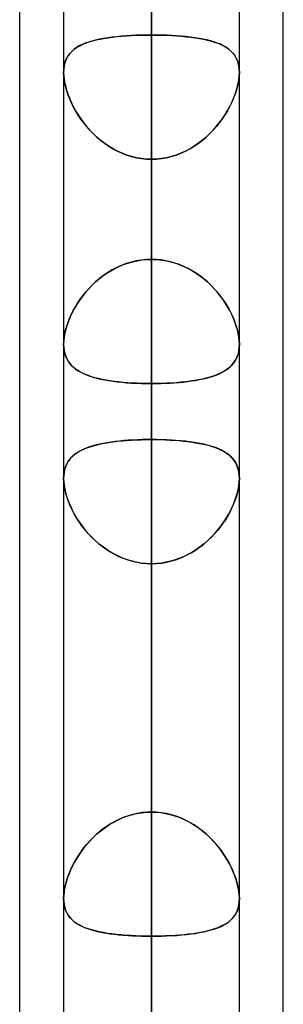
# Model space of a CAD drawing. Header units: millimetres. Extents: x -97 to 82, y -215 to 215.
# Tile 55 of 84: x -44 to -41.62, y 74.23 to 83.12. Entities that reach past the tile are written whole.
import ezdxf

# ---------------------------------------------------------------- set-up
doc = ezdxf.new("R2010")
doc.units = ezdxf.units.MM
doc.layers.add('MAIN-1', color=7, linetype='Continuous')
doc.layers.add('MAIN-2', color=7, linetype='Continuous')

msp = doc.modelspace()

# ---------------------------------------------------------------- linework, layer by layer
at = {"layer": 'MAIN-1'}
for p, q in [((-44, 57.1029), (-44, 109.5547)), ((-42.8113, 109.3184), (-42.8113, 0)), ((-43.6038, 108.8839), (-43.6038, 0)), ((-41.6225, 57.4771), (-41.6225, 108.9024)), ((-42.0188, 0), (-42.0188, 108.7738)), ((-43.6038, 80.1923), (-43.6038, 80.1926)), ((-43.6038, 80.1921), (-43.6038, 80.1923)), ((-43.6038, 80.1918), (-43.6038, 80.1921)), ((-43.6038, 80.1915), (-43.6038, 80.1918)), ((-43.6038, 80.1913), (-43.6038, 80.1915)), ((-43.6037, 80.191), (-43.6038, 80.1913)), ((-42.0187, 80.1916), (-42.0188, 80.1914)), ((-42.0187, 80.1926), (-42.0187, 80.1924)), ((-42.0187, 80.1924), (-42.0187, 80.1922)), ((-42.0187, 80.1922), (-42.0187, 80.192)), ((-42.0187, 80.192), (-42.0187, 80.1918)), ((-42.0187, 80.1918), (-42.0187, 80.1916)), ((-43.6038, 78.9819), (-43.6037, 78.9823)), ((-43.6038, 78.9816), (-43.6038, 78.9819)), ((-43.6038, 78.9813), (-43.6038, 78.9816)), ((-43.6038, 78.981), (-43.6038, 78.9813)), ((-43.6038, 78.9807), (-43.6038, 78.981)), ((-43.6038, 78.9804), (-43.6038, 78.9807))]:
    msp.add_line(p, q, dxfattribs=at)
at = {"layer": 'MAIN-2'}
for p, q in [((-42.8113, 80.9584), (-42.8113, 109.8405)), ((-42.8113, 0), (-42.8113, 109.3184)), ((-42.8113, 108.2555), (-42.8113, 79.8366)), ((-42.8113, 0), (-42.8113, 108.1031)), ((-42.8113, 108.1031), (-42.8113, 0)), ((-42.8113, 100.4781), (-42.8113, 0)), ((-42.8113, 0), (-42.8113, 100.4781)), ((-42.8113, 0), (-42.8113, 99.3568)), ((-42.8113, 99.3568), (-42.8113, 0)), ((-42.8113, 72.2072), (-42.8113, 97.4775)), ((-42.8113, 95.8925), (-42.8113, 71.0851)), ((-42.8113, 91.7312), (-42.8113, 0)), ((-42.8113, 0), (-42.8113, 91.7312)), ((-42.8113, 0), (-42.8113, 90.6097)), ((-42.8113, 82.9832), (-42.8113, 90.6097)), ((-42.8113, 90.6097), (-42.8113, 0)), ((-42.8113, 90.6097), (-42.8113, 82.9832)), ((-42.8113, 88.5862), (-42.8113, 80.9584)), ((-42.8113, 80.9584), (-42.8113, 88.5862)), ((-42.8113, 79.3319), (-42.8113, 86.9547)), ((-42.8113, 86.9547), (-42.8113, 79.3319)), ((-42.8113, 63.4533), (-42.8113, 85.1145)), ((-42.8113, 83.5924), (-42.8113, 75.9696)), ((-42.8113, 75.9696), (-42.8113, 83.5924)), ((-42.8113, 83.5295), (-42.8113, 62.1878)), ((-43.3492, 82.9287), (-43.3806, 82.9191)), ((-43.375, 82.9209), (-43.3437, 82.9302)), ((-43.3159, 82.9374), (-43.3492, 82.9287)), ((-43.3437, 82.9302), (-43.3107, 82.9386)), ((-43.2808, 82.9452), (-43.3159, 82.9374)), ((-43.3107, 82.9386), (-43.276, 82.9462)), ((-43.2441, 82.9521), (-43.2808, 82.9452)), ((-43.276, 82.9462), (-43.2398, 82.9529)), ((-43.2058, 82.9583), (-43.2441, 82.9521)), ((-43.2398, 82.9529), (-43.2021, 82.9588)), ((-43.1661, 82.9637), (-43.2058, 82.9583)), ((-43.2021, 82.9588), (-43.1629, 82.9641)), ((-43.125, 82.9683), (-43.1661, 82.9637)), ((-43.1629, 82.9641), (-43.1223, 82.9686)), ((-43.0826, 82.9724), (-43.125, 82.9683)), ((-43.1223, 82.9686), (-43.0804, 82.9725)), ((-43.039, 82.9757), (-43.0826, 82.9724)), ((-43.0804, 82.9725), (-43.0375, 82.9758)), ((-42.9946, 82.9784), (-43.039, 82.9757)), ((-43.0375, 82.9758), (-42.9935, 82.9785)), ((-42.9496, 82.9805), (-42.9946, 82.9784)), ((-42.9935, 82.9785), (-42.9486, 82.9806)), ((-42.9039, 82.982), (-42.9496, 82.9805)), ((-42.9486, 82.9806), (-42.9032, 82.982)), ((-42.8578, 82.9829), (-42.9039, 82.982)), ((-42.9032, 82.982), (-42.8574, 82.9829)), ((-42.8112, 82.9832), (-42.8578, 82.9829)), ((-42.8574, 82.9829), (-42.8112, 82.9832)), ((-42.8113, 82.9832), (-42.8113, 0)), ((-42.8113, 0), (-42.8113, 82.9832)), ((-42.8112, 82.9832), (-42.7647, 82.9829)), ((-42.7651, 82.9829), (-42.8112, 82.9832)), ((-42.7193, 82.982), (-42.7651, 82.9829)), ((-42.7647, 82.9829), (-42.7186, 82.982)), ((-42.6739, 82.9806), (-42.7193, 82.982)), ((-42.7186, 82.982), (-42.6729, 82.9805)), ((-42.629, 82.9785), (-42.6739, 82.9806)), ((-42.6729, 82.9805), (-42.6279, 82.9784)), ((-42.585, 82.9758), (-42.629, 82.9785)), ((-42.6279, 82.9784), (-42.5835, 82.9757)), ((-42.5421, 82.9725), (-42.585, 82.9758)), ((-42.5835, 82.9757), (-42.5399, 82.9724)), ((-42.5002, 82.9686), (-42.5421, 82.9725)), ((-42.5399, 82.9724), (-42.4975, 82.9683)), ((-42.4596, 82.9641), (-42.5002, 82.9686)), ((-42.4975, 82.9683), (-42.4564, 82.9637)), ((-42.4204, 82.9588), (-42.4596, 82.9641)), ((-42.4564, 82.9637), (-42.4167, 82.9583)), ((-42.3827, 82.9529), (-42.4204, 82.9588)), ((-42.4167, 82.9583), (-42.3784, 82.9521)), ((-42.3465, 82.9462), (-42.3827, 82.9529)), ((-42.3784, 82.9521), (-42.3417, 82.9452)), ((-42.3118, 82.9386), (-42.3465, 82.9462)), ((-42.3417, 82.9452), (-42.3066, 82.9374)), ((-42.2788, 82.9302), (-42.3118, 82.9386)), ((-42.3066, 82.9374), (-42.2733, 82.9287)), ((-42.2475, 82.9209), (-42.2788, 82.9302)), ((-42.2733, 82.9287), (-42.2419, 82.9191)), ((-43.5272, 82.8388), (-43.5446, 82.8208)), ((-43.5427, 82.823), (-43.5247, 82.8412)), ((-43.5079, 82.8553), (-43.5272, 82.8388)), ((-43.5247, 82.8412), (-43.5046, 82.8578)), ((-43.4865, 82.8704), (-43.5079, 82.8553)), ((-43.5046, 82.8578), (-43.4824, 82.873)), ((-43.463, 82.8843), (-43.4865, 82.8704)), ((-43.4824, 82.873), (-43.4584, 82.8868)), ((-43.4376, 82.897), (-43.463, 82.8843)), ((-43.4584, 82.8868), (-43.4324, 82.8993)), ((-43.4101, 82.9086), (-43.4376, 82.897)), ((-43.4324, 82.8993), (-43.4046, 82.9107)), ((-43.3806, 82.9191), (-43.4101, 82.9086)), ((-43.4046, 82.9107), (-43.375, 82.9209)), ((-42.2179, 82.9107), (-42.2475, 82.9209)), ((-42.2419, 82.9191), (-42.2124, 82.9086)), ((-42.1901, 82.8993), (-42.2179, 82.9107)), ((-42.2124, 82.9086), (-42.1849, 82.897)), ((-42.1641, 82.8868), (-42.1901, 82.8993)), ((-42.1849, 82.897), (-42.1595, 82.8843)), ((-42.14, 82.873), (-42.1641, 82.8868)), ((-42.1595, 82.8843), (-42.136, 82.8704)), ((-42.1179, 82.8578), (-42.14, 82.873)), ((-42.136, 82.8704), (-42.1146, 82.8553)), ((-42.0978, 82.8412), (-42.1179, 82.8578)), ((-42.1146, 82.8553), (-42.0953, 82.8388)), ((-42.0798, 82.823), (-42.0978, 82.8412)), ((-42.0953, 82.8388), (-42.0779, 82.8208)), ((-43.584, 82.7563), (-43.5926, 82.7311)), ((-43.5922, 82.7323), (-43.5834, 82.7579)), ((-43.5731, 82.7797), (-43.584, 82.7563)), ((-43.5834, 82.7579), (-43.5721, 82.7814)), ((-43.5599, 82.8011), (-43.5731, 82.7797)), ((-43.5721, 82.7814), (-43.5585, 82.8031)), ((-43.5446, 82.8208), (-43.5599, 82.8011)), ((-43.5585, 82.8031), (-43.5427, 82.823)), ((-42.064, 82.8031), (-42.0798, 82.823)), ((-42.0779, 82.8208), (-42.0626, 82.8011)), ((-42.0504, 82.7814), (-42.064, 82.8031)), ((-42.0626, 82.8011), (-42.0494, 82.7797)), ((-42.0391, 82.7579), (-42.0504, 82.7814)), ((-42.0494, 82.7797), (-42.0385, 82.7563)), ((-42.0303, 82.7323), (-42.0391, 82.7579)), ((-42.0385, 82.7563), (-42.0299, 82.7311)), ((-43.6038, 82.6445), (-43.6025, 82.6754)), ((-43.6025, 82.675), (-43.6038, 82.6445)), ((-43.6025, 82.6754), (-43.5987, 82.7047)), ((-43.5988, 82.7038), (-43.6025, 82.675)), ((-43.5926, 82.7311), (-43.5988, 82.7038)), ((-43.5987, 82.7047), (-43.5922, 82.7323)), ((-42.0238, 82.7047), (-42.0303, 82.7323)), ((-42.0299, 82.7311), (-42.0237, 82.7038)), ((-42.02, 82.6754), (-42.0238, 82.7047)), ((-42.0237, 82.7038), (-42.02, 82.675)), ((-42.0187, 82.6445), (-42.02, 82.6754)), ((-42.02, 82.675), (-42.0187, 82.6445)), ((-43.6038, 82.6445), (-43.6026, 82.6136)), ((-43.6026, 82.6132), (-43.6038, 82.6445)), ((-43.6026, 82.6136), (-43.5992, 82.5813)), ((-43.5991, 82.5805), (-43.6026, 82.6132)), ((-43.5992, 82.5813), (-43.5934, 82.5476)), ((-43.5932, 82.5465), (-43.5991, 82.5805)), ((-42.0293, 82.5465), (-42.0234, 82.5805)), ((-42.0233, 82.5813), (-42.0291, 82.5476)), ((-42.0234, 82.5805), (-42.0199, 82.6132)), ((-42.0199, 82.6136), (-42.0233, 82.5813)), ((-42.0187, 82.6445), (-42.0199, 82.6136)), ((-42.0199, 82.6132), (-42.0187, 82.6445)), ((-43.5934, 82.5476), (-43.5854, 82.5129)), ((-43.585, 82.5114), (-43.5932, 82.5465)), ((-43.5854, 82.5129), (-43.5753, 82.4777)), ((-43.5747, 82.4758), (-43.585, 82.5114)), ((-42.0478, 82.4758), (-42.0375, 82.5114)), ((-42.0371, 82.5129), (-42.0472, 82.4777)), ((-42.0375, 82.5114), (-42.0293, 82.5465)), ((-42.0291, 82.5476), (-42.0371, 82.5129)), ((-43.5753, 82.4777), (-43.5632, 82.442)), ((-43.5623, 82.4397), (-43.5747, 82.4758)), ((-43.5632, 82.442), (-43.5491, 82.4061)), ((-43.5479, 82.4034), (-43.5623, 82.4397)), ((-43.5491, 82.4061), (-43.533, 82.3701)), ((-43.5316, 82.3671), (-43.5479, 82.4034)), ((-42.0909, 82.3671), (-42.0746, 82.4034)), ((-42.0734, 82.4061), (-42.0895, 82.3701)), ((-42.0746, 82.4034), (-42.0602, 82.4397)), ((-42.0593, 82.442), (-42.0734, 82.4061)), ((-42.0602, 82.4397), (-42.0478, 82.4758)), ((-42.0472, 82.4777), (-42.0593, 82.442)), ((-43.533, 82.3701), (-43.5152, 82.3342)), ((-43.5135, 82.331), (-43.5316, 82.3671)), ((-43.5152, 82.3342), (-43.4954, 82.2983)), ((-43.4936, 82.2953), (-43.5135, 82.331)), ((-42.1289, 82.2953), (-42.109, 82.331)), ((-42.1073, 82.3342), (-42.1271, 82.2983)), ((-42.109, 82.331), (-42.0909, 82.3671)), ((-42.0895, 82.3701), (-42.1073, 82.3342)), ((-43.4954, 82.2983), (-43.4737, 82.2626)), ((-43.4719, 82.2598), (-43.4936, 82.2953)), ((-43.4737, 82.2626), (-43.4501, 82.2273)), ((-43.4483, 82.2247), (-43.4719, 82.2598)), ((-43.4501, 82.2273), (-43.4246, 82.1925)), ((-43.4228, 82.1901), (-43.4483, 82.2247)), ((-42.1997, 82.1901), (-42.1742, 82.2247)), ((-42.1724, 82.2273), (-42.1979, 82.1925)), ((-42.1742, 82.2247), (-42.1506, 82.2598)), ((-42.1488, 82.2626), (-42.1724, 82.2273)), ((-42.1506, 82.2598), (-42.1289, 82.2953)), ((-42.1271, 82.2983), (-42.1488, 82.2626)), ((-43.4246, 82.1925), (-43.3973, 82.1584)), ((-43.3955, 82.1562), (-43.4228, 82.1901)), ((-43.3973, 82.1584), (-43.3682, 82.1252)), ((-43.3664, 82.1232), (-43.3955, 82.1562)), ((-43.3682, 82.1252), (-43.3373, 82.0931)), ((-43.3355, 82.0913), (-43.3664, 82.1232)), ((-42.287, 82.0913), (-42.2561, 82.1232)), ((-42.2543, 82.1252), (-42.2852, 82.0931)), ((-42.2561, 82.1232), (-42.227, 82.1562)), ((-42.2252, 82.1584), (-42.2543, 82.1252)), ((-42.227, 82.1562), (-42.1997, 82.1901)), ((-42.1979, 82.1925), (-42.2252, 82.1584)), ((-43.3373, 82.0931), (-43.3046, 82.0623)), ((-43.3029, 82.0607), (-43.3355, 82.0913)), ((-43.3046, 82.0623), (-43.2704, 82.0331)), ((-43.2686, 82.0316), (-43.3029, 82.0607)), ((-42.3539, 82.0316), (-42.3196, 82.0607)), ((-42.3179, 82.0623), (-42.3521, 82.0331)), ((-42.3196, 82.0607), (-42.287, 82.0913)), ((-42.2852, 82.0931), (-42.3179, 82.0623)), ((-43.2704, 82.0331), (-43.2346, 82.0056)), ((-43.2327, 82.0042), (-43.2686, 82.0316)), ((-43.2346, 82.0056), (-43.1974, 81.98)), ((-43.1954, 81.9788), (-43.2327, 82.0042)), ((-43.1974, 81.98), (-43.1586, 81.9565)), ((-43.1568, 81.9554), (-43.1954, 81.9788)), ((-43.1586, 81.9565), (-43.1185, 81.9351)), ((-43.1168, 81.9343), (-43.1568, 81.9554)), ((-42.5057, 81.9343), (-42.4657, 81.9554)), ((-42.4638, 81.9565), (-42.504, 81.9351)), ((-42.4657, 81.9554), (-42.4271, 81.9788)), ((-42.4251, 81.98), (-42.4638, 81.9565)), ((-42.4271, 81.9788), (-42.3898, 82.0042)), ((-42.3879, 82.0056), (-42.4251, 81.98)), ((-42.3898, 82.0042), (-42.3539, 82.0316)), ((-42.3521, 82.0331), (-42.3879, 82.0056)), ((-43.1185, 81.9351), (-43.0771, 81.9162)), ((-43.0755, 81.9155), (-43.1168, 81.9343)), ((-43.0771, 81.9162), (-43.0346, 81.8998)), ((-43.033, 81.8993), (-43.0755, 81.9155)), ((-43.0346, 81.8998), (-42.9912, 81.8863)), ((-42.9898, 81.8859), (-43.033, 81.8993)), ((-42.9912, 81.8863), (-42.9471, 81.8756)), ((-42.9459, 81.8753), (-42.9898, 81.8859)), ((-42.9471, 81.8756), (-42.9024, 81.8679)), ((-42.9014, 81.8677), (-42.9459, 81.8753)), ((-42.9024, 81.8679), (-42.857, 81.8632)), ((-42.8565, 81.8631), (-42.9014, 81.8677)), ((-42.857, 81.8632), (-42.8112, 81.8616)), ((-42.8112, 81.8616), (-42.8565, 81.8631)), ((-42.8113, 0), (-42.8113, 81.8616)), ((-42.8113, 74.2339), (-42.8113, 81.8616)), ((-42.7655, 81.8632), (-42.8112, 81.8616)), ((-42.8112, 81.8616), (-42.766, 81.8631)), ((-42.8113, 81.8616), (-42.8113, 0)), ((-42.8113, 81.8616), (-42.8113, 74.2339)), ((-42.766, 81.8631), (-42.7211, 81.8677)), ((-42.7201, 81.8679), (-42.7655, 81.8632)), ((-42.7211, 81.8677), (-42.6766, 81.8753)), ((-42.6754, 81.8756), (-42.7201, 81.8679)), ((-42.6766, 81.8753), (-42.6327, 81.8859)), ((-42.6313, 81.8863), (-42.6754, 81.8756)), ((-42.6327, 81.8859), (-42.5895, 81.8993)), ((-42.5879, 81.8998), (-42.6313, 81.8863)), ((-42.5895, 81.8993), (-42.547, 81.9155)), ((-42.5454, 81.9162), (-42.5879, 81.8998)), ((-42.547, 81.9155), (-42.5057, 81.9343)), ((-42.504, 81.9351), (-42.5454, 81.9162)), ((-43.1249, 80.8841), (-43.166, 80.8624)), ((-43.1413, 80.8759), (-43.1028, 80.8946)), ((-43.0825, 80.9033), (-43.1249, 80.8841)), ((-43.1028, 80.8946), (-43.0633, 80.911)), ((-43.0389, 80.9199), (-43.0825, 80.9033)), ((-43.0633, 80.911), (-43.0228, 80.9252)), ((-42.9946, 80.9336), (-43.0389, 80.9199)), ((-43.0228, 80.9252), (-42.9815, 80.937)), ((-42.9495, 80.9444), (-42.9946, 80.9336)), ((-42.9815, 80.937), (-42.9395, 80.9464)), ((-42.9039, 80.9521), (-42.9495, 80.9444)), ((-42.9395, 80.9464), (-42.897, 80.953)), ((-42.8578, 80.9569), (-42.9039, 80.9521)), ((-42.897, 80.953), (-42.8543, 80.9571)), ((-42.8112, 80.9584), (-42.8578, 80.9569)), ((-42.8543, 80.9571), (-42.8112, 80.9584)), ((-42.7682, 80.9571), (-42.8112, 80.9584)), ((-42.8112, 80.9584), (-42.7647, 80.9569)), ((-42.7255, 80.953), (-42.7682, 80.9571)), ((-42.7647, 80.9569), (-42.7186, 80.9521)), ((-42.683, 80.9464), (-42.7255, 80.953)), ((-42.7186, 80.9521), (-42.673, 80.9444)), ((-42.641, 80.937), (-42.683, 80.9464)), ((-42.673, 80.9444), (-42.6279, 80.9336)), ((-42.5997, 80.9252), (-42.641, 80.937)), ((-42.6279, 80.9336), (-42.5836, 80.9199)), ((-42.5592, 80.911), (-42.5997, 80.9252)), ((-42.5836, 80.9199), (-42.54, 80.9033)), ((-42.5197, 80.8946), (-42.5592, 80.911)), ((-42.54, 80.9033), (-42.4976, 80.8841)), ((-42.4812, 80.8759), (-42.5197, 80.8946)), ((-42.4976, 80.8841), (-42.4565, 80.8624)), ((-43.283, 80.7822), (-43.2495, 80.8082)), ((-43.244, 80.8122), (-43.2807, 80.784)), ((-43.2495, 80.8082), (-43.2147, 80.8326)), ((-43.2057, 80.8384), (-43.244, 80.8122)), ((-43.2147, 80.8326), (-43.1786, 80.8552)), ((-43.166, 80.8624), (-43.2057, 80.8384)), ((-43.1786, 80.8552), (-43.1413, 80.8759)), ((-42.4439, 80.8552), (-42.4812, 80.8759)), ((-42.4565, 80.8624), (-42.4168, 80.8384)), ((-42.4078, 80.8326), (-42.4439, 80.8552)), ((-42.4168, 80.8384), (-42.3785, 80.8122)), ((-42.373, 80.8082), (-42.4078, 80.8326)), ((-42.3785, 80.8122), (-42.3418, 80.784)), ((-42.3395, 80.7822), (-42.373, 80.8082)), ((-43.3492, 80.7224), (-43.3806, 80.6894)), ((-43.3749, 80.6956), (-43.3457, 80.7258)), ((-43.3158, 80.754), (-43.3492, 80.7224)), ((-43.3457, 80.7258), (-43.3151, 80.7547)), ((-43.2807, 80.784), (-43.3158, 80.754)), ((-43.3151, 80.7547), (-43.283, 80.7822)), ((-42.3418, 80.784), (-42.3067, 80.754)), ((-42.3074, 80.7547), (-42.3395, 80.7822)), ((-42.2768, 80.7258), (-42.3074, 80.7547)), ((-42.3067, 80.754), (-42.2733, 80.7224)), ((-42.2476, 80.6956), (-42.2768, 80.7258)), ((-42.2733, 80.7224), (-42.2419, 80.6894)), ((-43.4376, 80.6205), (-43.4631, 80.5848)), ((-43.4533, 80.5989), (-43.4287, 80.632)), ((-43.41, 80.6554), (-43.4376, 80.6205)), ((-43.4287, 80.632), (-43.4026, 80.6643)), ((-43.3806, 80.6894), (-43.41, 80.6554)), ((-43.4026, 80.6643), (-43.3749, 80.6956)), ((-42.2199, 80.6643), (-42.2476, 80.6956)), ((-42.2419, 80.6894), (-42.2125, 80.6554)), ((-42.1938, 80.632), (-42.2199, 80.6643)), ((-42.2125, 80.6554), (-42.1849, 80.6205)), ((-42.1692, 80.5989), (-42.1938, 80.632)), ((-42.1849, 80.6205), (-42.1594, 80.5848)), ((-43.5169, 80.4957), (-43.4974, 80.5306)), ((-43.4865, 80.5487), (-43.5079, 80.5122)), ((-43.4974, 80.5306), (-43.4762, 80.565)), ((-43.4631, 80.5848), (-43.4865, 80.5487)), ((-43.4762, 80.565), (-43.4533, 80.5989)), ((-42.1463, 80.565), (-42.1692, 80.5989)), ((-42.1594, 80.5848), (-42.136, 80.5487)), ((-42.1251, 80.5306), (-42.1463, 80.565)), ((-42.136, 80.5487), (-42.1146, 80.5122)), ((-42.1056, 80.4957), (-42.1251, 80.5306)), ((-43.5446, 80.4387), (-43.5599, 80.4018)), ((-43.5503, 80.4255), (-43.5345, 80.4606)), ((-43.5273, 80.4755), (-43.5446, 80.4387)), ((-43.5345, 80.4606), (-43.5169, 80.4957)), ((-43.5079, 80.5122), (-43.5273, 80.4755)), ((-42.1146, 80.5122), (-42.0952, 80.4755)), ((-42.088, 80.4606), (-42.1056, 80.4957)), ((-42.0952, 80.4755), (-42.0779, 80.4387)), ((-42.0722, 80.4255), (-42.088, 80.4606)), ((-42.0779, 80.4387), (-42.0626, 80.4018)), ((-43.586, 80.3213), (-43.5761, 80.3556)), ((-43.5731, 80.3651), (-43.584, 80.3287)), ((-43.5761, 80.3556), (-43.5642, 80.3904)), ((-43.5599, 80.4018), (-43.5731, 80.3651)), ((-43.5642, 80.3904), (-43.5503, 80.4255)), ((-42.0583, 80.3904), (-42.0722, 80.4255)), ((-42.0626, 80.4018), (-42.0494, 80.3651)), ((-42.0464, 80.3556), (-42.0583, 80.3904)), ((-42.0494, 80.3651), (-42.0385, 80.3287)), ((-42.0365, 80.3213), (-42.0464, 80.3556)), ((-43.5988, 80.258), (-43.6025, 80.2245)), ((-43.5993, 80.2545), (-43.5937, 80.2875)), ((-43.5926, 80.2929), (-43.5988, 80.258)), ((-43.5937, 80.2875), (-43.586, 80.3213)), ((-43.584, 80.3287), (-43.5926, 80.2929)), ((-42.0385, 80.3287), (-42.0299, 80.2929)), ((-42.0288, 80.2875), (-42.0365, 80.3213)), ((-42.0299, 80.2929), (-42.0237, 80.258)), ((-42.0232, 80.2545), (-42.0288, 80.2875)), ((-42.0237, 80.258), (-42.02, 80.2245)), ((-43.6025, 80.2245), (-43.6038, 80.1926)), ((-43.6038, 80.1926), (-43.6027, 80.2228)), ((-43.6038, 80.1926), (-43.6026, 80.1631)), ((-43.6026, 80.1622), (-43.6037, 80.191)), ((-43.6027, 80.2228), (-43.5993, 80.2545)), ((-42.0198, 80.2228), (-42.0232, 80.2545)), ((-42.02, 80.2245), (-42.0187, 80.1926)), ((-42.0188, 80.1914), (-42.02, 80.162)), ((-42.0187, 80.1926), (-42.0198, 80.2228)), ((-42.0197, 80.1646), (-42.0187, 80.1926)), ((-43.6026, 80.1631), (-43.5992, 80.135)), ((-43.5992, 80.1349), (-43.6026, 80.1622)), ((-43.5992, 80.135), (-43.5934, 80.1084)), ((-43.5936, 80.109), (-43.5992, 80.1349)), ((-43.5858, 80.0846), (-43.5936, 80.109)), ((-43.5934, 80.1084), (-43.5854, 80.0835)), ((-43.5761, 80.0619), (-43.5858, 80.0846)), ((-43.5854, 80.0835), (-43.5753, 80.0604)), ((-42.0374, 80.0827), (-42.0475, 80.0597)), ((-42.0442, 80.0665), (-42.0352, 80.0888)), ((-42.0293, 80.1075), (-42.0374, 80.0827)), ((-42.0352, 80.0888), (-42.028, 80.1127)), ((-42.0235, 80.134), (-42.0293, 80.1075)), ((-42.028, 80.1127), (-42.0228, 80.138)), ((-42.02, 80.162), (-42.0235, 80.134)), ((-42.0228, 80.138), (-42.0197, 80.1646)), ((-43.5644, 80.0409), (-43.5761, 80.0619)), ((-43.5753, 80.0604), (-43.5632, 80.0389)), ((-43.5509, 80.0213), (-43.5644, 80.0409)), ((-43.5632, 80.0389), (-43.549, 80.019)), ((-43.5355, 80.0032), (-43.5509, 80.0213)), ((-43.549, 80.019), (-43.533, 80.0006)), ((-43.5184, 79.9865), (-43.5355, 80.0032)), ((-43.533, 80.0006), (-43.5151, 79.9836)), ((-42.1159, 79.9764), (-42.0983, 79.9918)), ((-42.09, 80.0001), (-42.1079, 79.9831)), ((-42.0983, 79.9918), (-42.0822, 80.0085)), ((-42.0739, 80.0184), (-42.09, 80.0001)), ((-42.0822, 80.0085), (-42.0678, 80.0264)), ((-42.0597, 80.0382), (-42.0739, 80.0184)), ((-42.0678, 80.0264), (-42.0551, 80.0457)), ((-42.0475, 80.0597), (-42.0597, 80.0382)), ((-42.0551, 80.0457), (-42.0442, 80.0665)), ((-43.4997, 79.971), (-43.5184, 79.9865)), ((-43.5151, 79.9836), (-43.4954, 79.9678)), ((-43.4793, 79.9567), (-43.4997, 79.971)), ((-43.4954, 79.9678), (-43.4737, 79.9531)), ((-43.4572, 79.9434), (-43.4793, 79.9567)), ((-43.4737, 79.9531), (-43.4501, 79.9396)), ((-43.4333, 79.9311), (-43.4572, 79.9434)), ((-43.4501, 79.9396), (-43.4247, 79.927)), ((-43.4077, 79.9196), (-43.4333, 79.9311)), ((-43.4247, 79.927), (-43.3974, 79.9154)), ((-43.3804, 79.909), (-43.4077, 79.9196)), ((-43.3974, 79.9154), (-43.3683, 79.9048)), ((-43.3515, 79.8993), (-43.3804, 79.909)), ((-43.3683, 79.9048), (-43.3374, 79.895)), ((-42.2548, 79.9046), (-42.2857, 79.8948)), ((-42.2839, 79.8954), (-42.2551, 79.9045)), ((-42.2551, 79.9045), (-42.2279, 79.9143)), ((-42.2257, 79.9152), (-42.2548, 79.9046)), ((-42.2279, 79.9143), (-42.2023, 79.925)), ((-42.1984, 79.9268), (-42.2257, 79.9152)), ((-42.2023, 79.925), (-42.1782, 79.9365)), ((-42.1729, 79.9393), (-42.1984, 79.9268)), ((-42.1782, 79.9365), (-42.1558, 79.9489)), ((-42.1494, 79.9528), (-42.1729, 79.9393)), ((-42.1558, 79.9489), (-42.135, 79.9622)), ((-42.1277, 79.9674), (-42.1494, 79.9528)), ((-42.135, 79.9622), (-42.1159, 79.9764)), ((-42.1079, 79.9831), (-42.1277, 79.9674)), ((-43.3209, 79.8903), (-43.3515, 79.8993)), ((-43.3374, 79.895), (-43.3048, 79.8861)), ((-43.2887, 79.8821), (-43.3209, 79.8903)), ((-43.3048, 79.8861), (-43.2705, 79.878)), ((-43.255, 79.8747), (-43.2887, 79.8821)), ((-43.2705, 79.878), (-43.2348, 79.8706)), ((-43.2199, 79.8679), (-43.255, 79.8747)), ((-43.2348, 79.8706), (-43.1975, 79.8641)), ((-43.1835, 79.8619), (-43.2199, 79.8679)), ((-43.1975, 79.8641), (-43.1588, 79.8583)), ((-43.1458, 79.8565), (-43.1835, 79.8619)), ((-43.1588, 79.8583), (-43.1187, 79.8532)), ((-43.1069, 79.8518), (-43.1458, 79.8565)), ((-43.1187, 79.8532), (-43.0772, 79.8488)), ((-43.0667, 79.8478), (-43.1069, 79.8518)), ((-43.0772, 79.8488), (-43.0347, 79.845)), ((-43.0256, 79.8443), (-43.0667, 79.8478)), ((-43.0347, 79.845), (-42.9913, 79.842)), ((-42.9837, 79.8415), (-43.0256, 79.8443)), ((-42.9913, 79.842), (-42.9472, 79.8396)), ((-42.9413, 79.8394), (-42.9837, 79.8415)), ((-42.9472, 79.8396), (-42.9024, 79.838)), ((-42.8984, 79.8378), (-42.9413, 79.8394)), ((-42.9024, 79.838), (-42.8571, 79.837)), ((-42.855, 79.8369), (-42.8984, 79.8378)), ((-42.8571, 79.837), (-42.8112, 79.8366)), ((-42.8112, 79.8366), (-42.855, 79.8369)), ((-42.8113, 79.8366), (-42.8113, 72.2072)), ((-42.8112, 79.8366), (-42.7688, 79.8369)), ((-42.7655, 79.8369), (-42.8112, 79.8366)), ((-42.8113, 72.2072), (-42.8113, 79.8366)), ((-42.7688, 79.8369), (-42.7268, 79.8378)), ((-42.7202, 79.838), (-42.7655, 79.8369)), ((-42.7268, 79.8378), (-42.6851, 79.8392)), ((-42.6755, 79.8396), (-42.7202, 79.838)), ((-42.6851, 79.8392), (-42.6439, 79.8412)), ((-42.6314, 79.842), (-42.6755, 79.8396)), ((-42.6439, 79.8412), (-42.6033, 79.8439)), ((-42.5881, 79.845), (-42.6314, 79.842)), ((-42.6033, 79.8439), (-42.5632, 79.8471)), ((-42.5456, 79.8487), (-42.5881, 79.845)), ((-42.5632, 79.8471), (-42.5241, 79.8509)), ((-42.5042, 79.8531), (-42.5456, 79.8487)), ((-42.5241, 79.8509), (-42.4861, 79.8553)), ((-42.4641, 79.8582), (-42.5042, 79.8531)), ((-42.4861, 79.8553), (-42.4493, 79.8604)), ((-42.4255, 79.864), (-42.4641, 79.8582)), ((-42.4493, 79.8604), (-42.4136, 79.866)), ((-42.3882, 79.8706), (-42.4255, 79.864)), ((-42.4136, 79.866), (-42.3791, 79.8723)), ((-42.3525, 79.8778), (-42.3882, 79.8706)), ((-42.3791, 79.8723), (-42.346, 79.8793)), ((-42.3183, 79.8859), (-42.3525, 79.8778)), ((-42.346, 79.8793), (-42.3142, 79.887)), ((-42.2857, 79.8948), (-42.3183, 79.8859)), ((-42.3142, 79.887), (-42.2839, 79.8954)), ((-43.3091, 79.2831), (-43.3395, 79.2748)), ((-43.335, 79.2761), (-43.3024, 79.2848)), ((-43.2773, 79.2906), (-43.3091, 79.2831)), ((-43.3024, 79.2848), (-43.2682, 79.2925)), ((-43.2441, 79.2974), (-43.2773, 79.2906)), ((-43.2682, 79.2925), (-43.2325, 79.2995)), ((-43.2096, 79.3035), (-43.2441, 79.2974)), ((-43.2325, 79.2995), (-43.1954, 79.3058)), ((-43.1739, 79.309), (-43.2096, 79.3035)), ((-43.1954, 79.3058), (-43.1568, 79.3113)), ((-43.137, 79.3139), (-43.1739, 79.309)), ((-43.1568, 79.3113), (-43.1169, 79.3162)), ((-43.0989, 79.3181), (-43.137, 79.3139)), ((-43.1169, 79.3162), (-43.0757, 79.3204)), ((-43.0598, 79.3218), (-43.0989, 79.3181)), ((-43.0757, 79.3204), (-43.0334, 79.3239)), ((-43.0197, 79.3249), (-43.0598, 79.3218)), ((-43.0334, 79.3239), (-42.9902, 79.3268)), ((-42.979, 79.3275), (-43.0197, 79.3249)), ((-42.9902, 79.3268), (-42.9462, 79.329)), ((-42.9378, 79.3294), (-42.979, 79.3275)), ((-42.9462, 79.329), (-42.9016, 79.3306)), ((-42.896, 79.3308), (-42.9378, 79.3294)), ((-42.9016, 79.3306), (-42.8565, 79.3316)), ((-42.8538, 79.3316), (-42.896, 79.3308)), ((-42.8565, 79.3316), (-42.8112, 79.3319)), ((-42.8112, 79.3319), (-42.8538, 79.3316)), ((-42.8113, 79.3319), (-42.8113, 75.9696)), ((-42.8113, 75.9696), (-42.8113, 79.3319)), ((-42.8112, 79.3319), (-42.7687, 79.3316)), ((-42.7659, 79.3316), (-42.8112, 79.3319)), ((-42.7687, 79.3316), (-42.7265, 79.3308)), ((-42.7208, 79.3306), (-42.7659, 79.3316)), ((-42.7265, 79.3308), (-42.6847, 79.3294)), ((-42.6761, 79.329), (-42.7208, 79.3306)), ((-42.6847, 79.3294), (-42.6435, 79.3275)), ((-42.6319, 79.3268), (-42.6761, 79.329)), ((-42.6435, 79.3275), (-42.6028, 79.3249)), ((-42.5886, 79.3239), (-42.6319, 79.3268)), ((-42.6028, 79.3249), (-42.5627, 79.3218)), ((-42.5463, 79.3203), (-42.5886, 79.3239)), ((-42.5627, 79.3218), (-42.5236, 79.3181)), ((-42.5051, 79.3161), (-42.5463, 79.3203)), ((-42.5236, 79.3181), (-42.4855, 79.3139)), ((-42.4651, 79.3113), (-42.5051, 79.3161)), ((-42.4855, 79.3139), (-42.4486, 79.309)), ((-42.4264, 79.3057), (-42.4651, 79.3113)), ((-42.4486, 79.309), (-42.4129, 79.3035)), ((-42.3892, 79.2994), (-42.4264, 79.3057)), ((-42.4129, 79.3035), (-42.3784, 79.2974)), ((-42.3535, 79.2924), (-42.3892, 79.2994)), ((-42.3784, 79.2974), (-42.3452, 79.2906)), ((-42.3193, 79.2846), (-42.3535, 79.2924)), ((-42.3452, 79.2906), (-42.3134, 79.2831)), ((-42.2867, 79.2759), (-42.3193, 79.2846)), ((-42.3134, 79.2831), (-42.283, 79.2748)), ((-43.5075, 79.1948), (-43.525, 79.1795)), ((-43.5139, 79.1895), (-43.4939, 79.205)), ((-43.4884, 79.2089), (-43.5075, 79.1948)), ((-43.4939, 79.205), (-43.472, 79.2195)), ((-43.4676, 79.2221), (-43.4884, 79.2089)), ((-43.472, 79.2195), (-43.4483, 79.2328)), ((-43.4452, 79.2343), (-43.4676, 79.2221)), ((-43.4483, 79.2328), (-43.4226, 79.245)), ((-43.4212, 79.2457), (-43.4452, 79.2343)), ((-43.4226, 79.245), (-43.3952, 79.2563)), ((-43.3955, 79.2562), (-43.4212, 79.2457)), ((-43.3683, 79.2659), (-43.3955, 79.2562)), ((-43.3952, 79.2563), (-43.3659, 79.2667)), ((-43.3395, 79.2748), (-43.3683, 79.2659)), ((-43.3659, 79.2667), (-43.335, 79.2761)), ((-42.2557, 79.2664), (-42.2867, 79.2759)), ((-42.283, 79.2748), (-42.2542, 79.2659)), ((-42.2264, 79.256), (-42.2557, 79.2664)), ((-42.2542, 79.2659), (-42.227, 79.2562)), ((-42.227, 79.2562), (-42.2013, 79.2457)), ((-42.199, 79.2447), (-42.2264, 79.256)), ((-42.2013, 79.2457), (-42.1773, 79.2343)), ((-42.1734, 79.2323), (-42.199, 79.2447)), ((-42.1773, 79.2343), (-42.1549, 79.2221)), ((-42.1496, 79.2189), (-42.1734, 79.2323)), ((-42.1549, 79.2221), (-42.1341, 79.2089)), ((-42.1277, 79.2045), (-42.1496, 79.2189)), ((-42.1341, 79.2089), (-42.115, 79.1948)), ((-42.1078, 79.1888), (-42.1277, 79.2045)), ((-42.115, 79.1948), (-42.0975, 79.1795)), ((-43.5786, 79.1055), (-43.5876, 79.0834)), ((-43.5849, 79.0908), (-43.5746, 79.1137)), ((-43.5678, 79.1261), (-43.5786, 79.1055)), ((-43.5746, 79.1137), (-43.5624, 79.1349)), ((-43.5552, 79.1453), (-43.5678, 79.1261)), ((-43.5624, 79.1349), (-43.5481, 79.1545)), ((-43.5409, 79.1631), (-43.5552, 79.1453)), ((-43.5481, 79.1545), (-43.532, 79.1727)), ((-43.525, 79.1795), (-43.5409, 79.1631)), ((-43.532, 79.1727), (-43.5139, 79.1895)), ((-42.0898, 79.1719), (-42.1078, 79.1888)), ((-42.0975, 79.1795), (-42.0816, 79.1631)), ((-42.0737, 79.1537), (-42.0898, 79.1719)), ((-42.0816, 79.1631), (-42.0673, 79.1453)), ((-42.0595, 79.1339), (-42.0737, 79.1537)), ((-42.0673, 79.1453), (-42.0547, 79.1261)), ((-42.0473, 79.1126), (-42.0595, 79.1339)), ((-42.0547, 79.1261), (-42.0439, 79.1055)), ((-42.0372, 79.0895), (-42.0473, 79.1126)), ((-42.0439, 79.1055), (-42.0349, 79.0834)), ((-43.5997, 79.0345), (-43.6028, 79.0081)), ((-43.6025, 79.0116), (-43.5989, 79.0396)), ((-43.5946, 79.0597), (-43.5997, 79.0345)), ((-43.5989, 79.0396), (-43.593, 79.0661)), ((-43.5876, 79.0834), (-43.5946, 79.0597)), ((-43.593, 79.0661), (-43.5849, 79.0908)), ((-42.0292, 79.0647), (-42.0372, 79.0895)), ((-42.0349, 79.0834), (-42.0279, 79.0597)), ((-42.0234, 79.0381), (-42.0292, 79.0647)), ((-42.0279, 79.0597), (-42.0228, 79.0345)), ((-42.0199, 79.01), (-42.0234, 79.0381)), ((-42.0228, 79.0345), (-42.0197, 79.0081)), ((-43.6028, 79.0081), (-43.6038, 78.9803)), ((-43.6026, 78.9485), (-43.6038, 78.9804)), ((-43.6038, 78.9803), (-43.6027, 78.9506)), ((-43.6037, 78.9823), (-43.6025, 79.0116)), ((-43.6027, 78.9506), (-43.5995, 78.9196)), ((-43.5989, 78.9151), (-43.6026, 78.9485)), ((-42.0236, 78.9151), (-42.0199, 78.9485)), ((-42.0198, 78.9506), (-42.023, 78.9196)), ((-42.0187, 78.9804), (-42.0199, 79.01)), ((-42.0199, 78.9485), (-42.0187, 78.9804)), ((-42.0187, 78.9803), (-42.0198, 78.9506)), ((-42.0197, 79.0081), (-42.0187, 78.9803)), ((-43.5995, 78.9196), (-43.5941, 78.8872)), ((-43.5927, 78.8804), (-43.5989, 78.9151)), ((-43.5941, 78.8872), (-43.5866, 78.854)), ((-43.5841, 78.8445), (-43.5927, 78.8804)), ((-43.5866, 78.854), (-43.5771, 78.8203)), ((-43.5732, 78.808), (-43.5841, 78.8445)), ((-42.0493, 78.808), (-42.0384, 78.8445)), ((-42.0359, 78.854), (-42.0454, 78.8203)), ((-42.0384, 78.8445), (-42.0298, 78.8804)), ((-42.0284, 78.8872), (-42.0359, 78.854)), ((-42.0298, 78.8804), (-42.0236, 78.9151)), ((-42.023, 78.9196), (-42.0284, 78.8872)), ((-43.5771, 78.8203), (-43.5656, 78.7861)), ((-43.5601, 78.7712), (-43.5732, 78.808)), ((-43.5656, 78.7861), (-43.5523, 78.7517)), ((-43.5448, 78.7342), (-43.5601, 78.7712)), ((-43.5523, 78.7517), (-43.5371, 78.7172)), ((-42.0702, 78.7517), (-42.0854, 78.7172)), ((-42.0777, 78.7342), (-42.0625, 78.7712)), ((-42.0569, 78.7861), (-42.0702, 78.7517)), ((-42.0625, 78.7712), (-42.0493, 78.808)), ((-42.0454, 78.8203), (-42.0569, 78.7861)), ((-43.5275, 78.6972), (-43.5448, 78.7342)), ((-43.5371, 78.7172), (-43.5201, 78.6828)), ((-43.5081, 78.6604), (-43.5275, 78.6972)), ((-43.5201, 78.6828), (-43.5013, 78.6484)), ((-43.4869, 78.624), (-43.5081, 78.6604)), ((-42.1356, 78.624), (-42.1144, 78.6604)), ((-42.1024, 78.6828), (-42.1212, 78.6484)), ((-42.1144, 78.6604), (-42.095, 78.6972)), ((-42.0854, 78.7172), (-42.1024, 78.6828)), ((-42.095, 78.6972), (-42.0777, 78.7342)), ((-43.5013, 78.6484), (-43.4807, 78.6141)), ((-43.4636, 78.5879), (-43.4869, 78.624)), ((-43.4807, 78.6141), (-43.4584, 78.5802)), ((-43.4383, 78.5522), (-43.4636, 78.5879)), ((-43.4584, 78.5802), (-43.4342, 78.5467)), ((-42.1641, 78.5802), (-42.1883, 78.5467)), ((-42.1842, 78.5522), (-42.1589, 78.5879)), ((-42.1418, 78.6141), (-42.1641, 78.5802)), ((-42.1589, 78.5879), (-42.1356, 78.624)), ((-42.1212, 78.6484), (-42.1418, 78.6141)), ((-43.411, 78.5173), (-43.4383, 78.5522)), ((-43.4342, 78.5467), (-43.4083, 78.5139)), ((-43.3817, 78.4831), (-43.411, 78.5173)), ((-43.4083, 78.5139), (-43.3807, 78.482)), ((-43.3505, 78.4501), (-43.3817, 78.4831)), ((-43.3807, 78.482), (-43.3514, 78.451)), ((-42.272, 78.4501), (-42.2408, 78.4831)), ((-42.2418, 78.482), (-42.2711, 78.451)), ((-42.2142, 78.5139), (-42.2418, 78.482)), ((-42.2408, 78.4831), (-42.2115, 78.5173)), ((-42.1883, 78.5467), (-42.2142, 78.5139)), ((-42.2115, 78.5173), (-42.1842, 78.5522)), ((-43.3514, 78.451), (-43.3205, 78.4212)), ((-43.3174, 78.4183), (-43.3505, 78.4501)), ((-43.3205, 78.4212), (-43.2881, 78.3928)), ((-43.2823, 78.3879), (-43.3174, 78.4183)), ((-43.2881, 78.3928), (-43.2543, 78.3659)), ((-42.3344, 78.3928), (-42.3682, 78.3659)), ((-42.3402, 78.3879), (-42.3051, 78.4183)), ((-42.302, 78.4212), (-42.3344, 78.3928)), ((-42.3051, 78.4183), (-42.272, 78.4501)), ((-42.2711, 78.451), (-42.302, 78.4212)), ((-43.2456, 78.3594), (-43.2823, 78.3879)), ((-43.2543, 78.3659), (-43.2192, 78.3408)), ((-43.2074, 78.3329), (-43.2456, 78.3594)), ((-43.2192, 78.3408), (-43.1827, 78.3174)), ((-43.1677, 78.3086), (-43.2074, 78.3329)), ((-43.1827, 78.3174), (-43.1449, 78.296)), ((-43.1265, 78.2866), (-43.1677, 78.3086)), ((-42.496, 78.2866), (-42.4548, 78.3086)), ((-42.4398, 78.3174), (-42.4776, 78.296)), ((-42.4548, 78.3086), (-42.4151, 78.3329)), ((-42.4033, 78.3408), (-42.4398, 78.3174)), ((-42.4151, 78.3329), (-42.3769, 78.3594)), ((-42.3682, 78.3659), (-42.4033, 78.3408)), ((-42.3769, 78.3594), (-42.3402, 78.3879)), ((-43.1449, 78.296), (-43.1059, 78.2767)), ((-43.0841, 78.2671), (-43.1265, 78.2866)), ((-43.1059, 78.2767), (-43.0658, 78.2597)), ((-43.0403, 78.2502), (-43.0841, 78.2671)), ((-43.0658, 78.2597), (-43.0249, 78.245)), ((-42.9957, 78.2362), (-43.0403, 78.2502)), ((-43.0249, 78.245), (-42.9833, 78.2329)), ((-42.9503, 78.2252), (-42.9957, 78.2362)), ((-42.9833, 78.2329), (-42.9411, 78.2234)), ((-42.9044, 78.2173), (-42.9503, 78.2252)), ((-42.9411, 78.2234), (-42.8982, 78.2165)), ((-42.858, 78.2125), (-42.9044, 78.2173)), ((-42.8982, 78.2165), (-42.8549, 78.2123)), ((-42.8112, 78.2109), (-42.858, 78.2125)), ((-42.8549, 78.2123), (-42.8112, 78.2109)), ((-42.8112, 78.2109), (-42.7645, 78.2125)), ((-42.7676, 78.2123), (-42.8112, 78.2109)), ((-42.7243, 78.2165), (-42.7676, 78.2123)), ((-42.7645, 78.2125), (-42.7181, 78.2173)), ((-42.6814, 78.2234), (-42.7243, 78.2165)), ((-42.7181, 78.2173), (-42.6722, 78.2252)), ((-42.6392, 78.2329), (-42.6814, 78.2234)), ((-42.6722, 78.2252), (-42.6268, 78.2362)), ((-42.5976, 78.245), (-42.6392, 78.2329)), ((-42.6268, 78.2362), (-42.5822, 78.2502)), ((-42.5567, 78.2597), (-42.5976, 78.245)), ((-42.5822, 78.2502), (-42.5384, 78.2671)), ((-42.5166, 78.2767), (-42.5567, 78.2597)), ((-42.5384, 78.2671), (-42.496, 78.2866)), ((-42.4776, 78.296), (-42.5166, 78.2767)), ((-42.8113, 74.8486), (-42.8113, 78.2109)), ((-42.8113, 70.5876), (-42.8113, 78.2109)), ((-42.8113, 78.2109), (-42.8113, 74.8486)), ((-42.8113, 78.2109), (-42.8113, 70.5876)), ((-43.0989, 75.9059), (-43.137, 75.8872)), ((-43.1174, 75.8971), (-43.0762, 75.9158)), ((-43.0598, 75.9224), (-43.0989, 75.9059)), ((-43.0762, 75.9158), (-43.0339, 75.9318)), ((-43.0197, 75.9366), (-43.0598, 75.9224)), ((-43.0339, 75.9318), (-42.9906, 75.9452)), ((-42.979, 75.9483), (-43.0197, 75.9366)), ((-42.9906, 75.9452), (-42.9464, 75.9558)), ((-42.9378, 75.9576), (-42.979, 75.9483)), ((-42.9464, 75.9558), (-42.9017, 75.9635)), ((-42.896, 75.9642), (-42.9378, 75.9576)), ((-42.9017, 75.9635), (-42.8566, 75.9681)), ((-42.8538, 75.9683), (-42.896, 75.9642)), ((-42.8566, 75.9681), (-42.8112, 75.9696)), ((-42.8112, 75.9696), (-42.8538, 75.9683)), ((-42.7659, 75.9681), (-42.8112, 75.9696)), ((-42.8112, 75.9696), (-42.7687, 75.9683)), ((-42.7687, 75.9683), (-42.7265, 75.9642)), ((-42.7208, 75.9635), (-42.7659, 75.9681)), ((-42.7265, 75.9642), (-42.6847, 75.9576)), ((-42.6761, 75.9558), (-42.7208, 75.9635)), ((-42.6847, 75.9576), (-42.6435, 75.9483)), ((-42.6319, 75.9452), (-42.6761, 75.9558)), ((-42.6435, 75.9483), (-42.6028, 75.9366)), ((-42.5886, 75.9318), (-42.6319, 75.9452)), ((-42.6028, 75.9366), (-42.5627, 75.9224)), ((-42.5463, 75.9158), (-42.5886, 75.9318)), ((-42.5627, 75.9224), (-42.5236, 75.9059)), ((-42.5051, 75.8971), (-42.5463, 75.9158)), ((-42.5236, 75.9059), (-42.4855, 75.8872)), ((-43.2441, 75.8196), (-43.2773, 75.7937)), ((-43.269, 75.8004), (-43.2333, 75.8276)), ((-43.2096, 75.844), (-43.2441, 75.8196)), ((-43.2333, 75.8276), (-43.1961, 75.8528)), ((-43.1739, 75.8665), (-43.2096, 75.844)), ((-43.1961, 75.8528), (-43.1574, 75.8761)), ((-43.137, 75.8872), (-43.1739, 75.8665)), ((-43.1574, 75.8761), (-43.1174, 75.8971)), ((-42.4651, 75.8761), (-42.5051, 75.8971)), ((-42.4855, 75.8872), (-42.4486, 75.8665)), ((-42.4264, 75.8528), (-42.4651, 75.8761)), ((-42.4486, 75.8665), (-42.4129, 75.844)), ((-42.3892, 75.8276), (-42.4264, 75.8528)), ((-42.4129, 75.844), (-42.3784, 75.8196)), ((-42.3535, 75.8004), (-42.3892, 75.8276)), ((-42.3784, 75.8196), (-42.3452, 75.7937)), ((-43.3395, 75.7374), (-43.3683, 75.7076)), ((-43.3668, 75.7092), (-43.3358, 75.7411)), ((-43.3091, 75.7662), (-43.3395, 75.7374)), ((-43.3358, 75.7411), (-43.3032, 75.7715)), ((-43.2773, 75.7937), (-43.3091, 75.7662)), ((-43.3032, 75.7715), (-43.269, 75.8004)), ((-42.3193, 75.7715), (-42.3535, 75.8004)), ((-42.3452, 75.7937), (-42.3134, 75.7662)), ((-42.2867, 75.7411), (-42.3193, 75.7715)), ((-42.3134, 75.7662), (-42.283, 75.7374)), ((-42.2557, 75.7092), (-42.2867, 75.7411)), ((-42.283, 75.7374), (-42.2542, 75.7076)), ((-43.4491, 75.6075), (-43.4235, 75.6422)), ((-43.4212, 75.6452), (-43.4452, 75.613)), ((-43.4235, 75.6422), (-43.3961, 75.6762)), ((-43.3955, 75.6768), (-43.4212, 75.6452)), ((-43.3961, 75.6762), (-43.3668, 75.7092)), ((-43.3683, 75.7076), (-43.3955, 75.6768)), ((-42.2264, 75.6762), (-42.2557, 75.7092)), ((-42.2542, 75.7076), (-42.227, 75.6768)), ((-42.227, 75.6768), (-42.2013, 75.6452)), ((-42.199, 75.6422), (-42.2264, 75.6762)), ((-42.2013, 75.6452), (-42.1773, 75.613)), ((-42.1734, 75.6075), (-42.199, 75.6422)), ((-43.4884, 75.5472), (-43.5075, 75.514)), ((-43.4948, 75.5365), (-43.4729, 75.5722)), ((-43.4676, 75.5803), (-43.4884, 75.5472)), ((-43.4729, 75.5722), (-43.4491, 75.6075)), ((-43.4452, 75.613), (-43.4676, 75.5803)), ((-42.1773, 75.613), (-42.1549, 75.5803)), ((-42.1496, 75.5722), (-42.1734, 75.6075)), ((-42.1549, 75.5803), (-42.1341, 75.5472)), ((-42.1277, 75.5365), (-42.1496, 75.5722)), ((-42.1341, 75.5472), (-42.115, 75.514)), ((-43.5488, 75.4287), (-43.5327, 75.4646)), ((-43.525, 75.4805), (-43.5409, 75.4468)), ((-43.5327, 75.4646), (-43.5147, 75.5006)), ((-43.5075, 75.514), (-43.525, 75.4805)), ((-43.5147, 75.5006), (-43.4948, 75.5365)), ((-42.1078, 75.5006), (-42.1277, 75.5365)), ((-42.115, 75.514), (-42.0975, 75.4805)), ((-42.0898, 75.4646), (-42.1078, 75.5006)), ((-42.0975, 75.4805), (-42.0816, 75.4468)), ((-42.0737, 75.4287), (-42.0898, 75.4646)), ((-43.5678, 75.3795), (-43.5786, 75.3461)), ((-43.5752, 75.3572), (-43.563, 75.3928)), ((-43.5552, 75.4131), (-43.5678, 75.3795)), ((-43.563, 75.3928), (-43.5488, 75.4287)), ((-43.5409, 75.4468), (-43.5552, 75.4131)), ((-42.0816, 75.4468), (-42.0673, 75.4131)), ((-42.0595, 75.3928), (-42.0737, 75.4287)), ((-42.0673, 75.4131), (-42.0547, 75.3795)), ((-42.0473, 75.3572), (-42.0595, 75.3928)), ((-42.0547, 75.3795), (-42.0439, 75.3461)), ((-43.5946, 75.2807), (-43.5997, 75.2492)), ((-43.5991, 75.2536), (-43.5933, 75.2874)), ((-43.5876, 75.3131), (-43.5946, 75.2807)), ((-43.5933, 75.2874), (-43.5853, 75.322)), ((-43.5786, 75.3461), (-43.5876, 75.3131)), ((-43.5853, 75.322), (-43.5752, 75.3572)), ((-42.0372, 75.322), (-42.0473, 75.3572)), ((-42.0439, 75.3461), (-42.0349, 75.3131)), ((-42.0292, 75.2874), (-42.0372, 75.322)), ((-42.0349, 75.3131), (-42.0279, 75.2807)), ((-42.0234, 75.2536), (-42.0292, 75.2874)), ((-42.0279, 75.2807), (-42.0228, 75.2492)), ((-43.6038, 75.1901), (-43.6026, 75.2211)), ((-43.6028, 75.219), (-43.6038, 75.19)), ((-43.5997, 75.2492), (-43.6028, 75.219)), ((-43.6026, 75.2211), (-43.5991, 75.2536)), ((-42.0199, 75.2211), (-42.0234, 75.2536)), ((-42.0228, 75.2492), (-42.0197, 75.219)), ((-42.0187, 75.1901), (-42.0199, 75.2211)), ((-42.0197, 75.219), (-42.0187, 75.19)), ((-43.6026, 75.1597), (-43.6038, 75.1901)), ((-43.6038, 75.19), (-43.6027, 75.1616)), ((-43.6027, 75.1616), (-43.5995, 75.1346)), ((-43.5989, 75.131), (-43.6026, 75.1597)), ((-43.5995, 75.1346), (-43.5941, 75.109)), ((-43.5927, 75.1038), (-43.5989, 75.131)), ((-43.5941, 75.109), (-43.5866, 75.085)), ((-43.5841, 75.0784), (-43.5927, 75.1038)), ((-42.0384, 75.0784), (-42.0298, 75.1038)), ((-42.0284, 75.109), (-42.0359, 75.085)), ((-42.0298, 75.1038), (-42.0236, 75.131)), ((-42.023, 75.1346), (-42.0284, 75.109)), ((-42.0236, 75.131), (-42.0199, 75.1597)), ((-42.0198, 75.1616), (-42.023, 75.1346)), ((-42.0199, 75.1597), (-42.0187, 75.1901)), ((-42.0187, 75.19), (-42.0198, 75.1616)), ((-43.5866, 75.085), (-43.5771, 75.0627)), ((-43.5732, 75.055), (-43.5841, 75.0784)), ((-43.5771, 75.0627), (-43.5656, 75.042)), ((-43.5601, 75.0335), (-43.5732, 75.055)), ((-43.5656, 75.042), (-43.5523, 75.0229)), ((-43.5448, 75.0137), (-43.5601, 75.0335)), ((-43.5523, 75.0229), (-43.5371, 75.0052)), ((-43.5275, 74.9956), (-43.5448, 75.0137)), ((-42.095, 74.9956), (-42.0777, 75.0137)), ((-42.0702, 75.0229), (-42.0854, 75.0052)), ((-42.0777, 75.0137), (-42.0625, 75.0335)), ((-42.0569, 75.042), (-42.0702, 75.0229)), ((-42.0625, 75.0335), (-42.0493, 75.055)), ((-42.0454, 75.0627), (-42.0569, 75.042)), ((-42.0493, 75.055), (-42.0384, 75.0784)), ((-42.0359, 75.085), (-42.0454, 75.0627)), ((-43.5371, 75.0052), (-43.5201, 74.9889)), ((-43.5081, 74.979), (-43.5275, 74.9956)), ((-43.5201, 74.9889), (-43.5013, 74.9738)), ((-43.4869, 74.9638), (-43.5081, 74.979)), ((-43.5013, 74.9738), (-43.4807, 74.9598)), ((-43.4636, 74.9498), (-43.4869, 74.9638)), ((-43.4807, 74.9598), (-43.4584, 74.947)), ((-43.4383, 74.937), (-43.4636, 74.9498)), ((-43.4584, 74.947), (-43.4342, 74.9351)), ((-43.411, 74.9253), (-43.4383, 74.937)), ((-43.4342, 74.9351), (-43.4083, 74.9242)), ((-43.3817, 74.9146), (-43.411, 74.9253)), ((-43.4083, 74.9242), (-43.3807, 74.9142)), ((-42.2142, 74.9242), (-42.2418, 74.9142)), ((-42.2408, 74.9146), (-42.2115, 74.9253)), ((-42.1883, 74.9351), (-42.2142, 74.9242)), ((-42.2115, 74.9253), (-42.1842, 74.937)), ((-42.1641, 74.947), (-42.1883, 74.9351)), ((-42.1842, 74.937), (-42.1589, 74.9498)), ((-42.1418, 74.9598), (-42.1641, 74.947)), ((-42.1589, 74.9498), (-42.1356, 74.9638)), ((-42.1212, 74.9738), (-42.1418, 74.9598)), ((-42.1356, 74.9638), (-42.1144, 74.979)), ((-42.1024, 74.9889), (-42.1212, 74.9738)), ((-42.1144, 74.979), (-42.095, 74.9956)), ((-42.0854, 75.0052), (-42.1024, 74.9889)), ((-43.3505, 74.9048), (-43.3817, 74.9146)), ((-43.3807, 74.9142), (-43.3514, 74.9051)), ((-43.3514, 74.9051), (-43.3205, 74.8968)), ((-43.3174, 74.896), (-43.3505, 74.9048)), ((-43.3205, 74.8968), (-43.2881, 74.8892)), ((-43.2823, 74.888), (-43.3174, 74.896)), ((-43.2881, 74.8892), (-43.2543, 74.8824)), ((-43.2456, 74.8809), (-43.2823, 74.888)), ((-43.2543, 74.8824), (-43.2192, 74.8763)), ((-43.2074, 74.8745), (-43.2456, 74.8809)), ((-43.2192, 74.8763), (-43.1827, 74.8709)), ((-43.1677, 74.8689), (-43.2074, 74.8745)), ((-43.1827, 74.8709), (-43.1449, 74.8661)), ((-43.1265, 74.8641), (-43.1677, 74.8689)), ((-43.1449, 74.8661), (-43.1059, 74.862)), ((-43.0841, 74.8599), (-43.1265, 74.8641)), ((-43.1059, 74.862), (-43.0658, 74.8584)), ((-43.0403, 74.8564), (-43.0841, 74.8599)), ((-43.0658, 74.8584), (-43.0249, 74.8553)), ((-42.9957, 74.8536), (-43.0403, 74.8564)), ((-43.0249, 74.8553), (-42.9833, 74.8529)), ((-42.9503, 74.8514), (-42.9957, 74.8536)), ((-42.9833, 74.8529), (-42.9411, 74.851)), ((-42.9044, 74.8498), (-42.9503, 74.8514)), ((-42.9411, 74.851), (-42.8982, 74.8497)), ((-42.858, 74.8489), (-42.9044, 74.8498)), ((-42.8982, 74.8497), (-42.8549, 74.8489)), ((-42.8112, 74.8486), (-42.858, 74.8489)), ((-42.8549, 74.8489), (-42.8112, 74.8486)), ((-42.8113, 74.8486), (-42.8113, 67.2254)), ((-42.8112, 74.8486), (-42.7645, 74.8489)), ((-42.7676, 74.8489), (-42.8112, 74.8486)), ((-42.8113, 67.2254), (-42.8113, 74.8486)), ((-42.7243, 74.8497), (-42.7676, 74.8489)), ((-42.7645, 74.8489), (-42.7181, 74.8498)), ((-42.6814, 74.851), (-42.7243, 74.8497)), ((-42.7181, 74.8498), (-42.6722, 74.8514)), ((-42.6392, 74.8529), (-42.6814, 74.851)), ((-42.6722, 74.8514), (-42.6268, 74.8536)), ((-42.5976, 74.8553), (-42.6392, 74.8529)), ((-42.6268, 74.8536), (-42.5822, 74.8564)), ((-42.5567, 74.8584), (-42.5976, 74.8553)), ((-42.5822, 74.8564), (-42.5384, 74.8599)), ((-42.5166, 74.862), (-42.5567, 74.8584)), ((-42.5384, 74.8599), (-42.496, 74.8641)), ((-42.4776, 74.8661), (-42.5166, 74.862)), ((-42.496, 74.8641), (-42.4548, 74.8689)), ((-42.4398, 74.8709), (-42.4776, 74.8661)), ((-42.4548, 74.8689), (-42.4151, 74.8745)), ((-42.4033, 74.8763), (-42.4398, 74.8709)), ((-42.4151, 74.8745), (-42.3769, 74.8809)), ((-42.3682, 74.8824), (-42.4033, 74.8763)), ((-42.3769, 74.8809), (-42.3402, 74.888)), ((-42.3344, 74.8892), (-42.3682, 74.8824)), ((-42.3402, 74.888), (-42.3051, 74.896)), ((-42.302, 74.8968), (-42.3344, 74.8892)), ((-42.3051, 74.896), (-42.272, 74.9048)), ((-42.2711, 74.9051), (-42.302, 74.8968)), ((-42.272, 74.9048), (-42.2408, 74.9146)), ((-42.2418, 74.9142), (-42.2711, 74.9051)), ((-42.8113, 0), (-42.8113, 74.2339))]:
    msp.add_line(p, q, dxfattribs=at)

doc.saveas('drawing.dxf')
